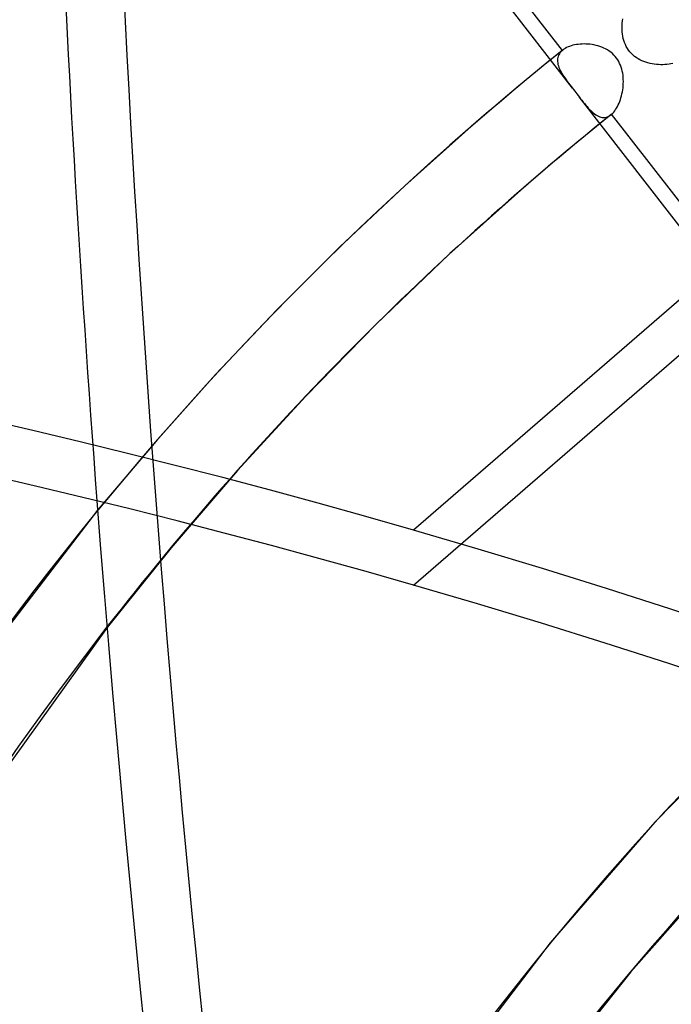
# Model space of a CAD drawing. Header units: millimetres. Extents: x -163 to 160, y -206 to 203.
# Tile 61 of 97: x -33 to -23, y 80 to 96. Entities that reach past the tile are written whole.
import ezdxf

# ---------------------------------------------------------------- set-up
doc = ezdxf.new("R2010")
doc.units = ezdxf.units.MM
doc.layers.add('MAIN-1', color=7, linetype='Continuous')
doc.layers.add('MAIN-2', color=7, linetype='Continuous')

msp = doc.modelspace()

# ---------------------------------------------------------------- linework, layer by layer
at = {"layer": 'MAIN-1'}
for p, q in [((-2.5, 108.686), (-27, 87.469)), ((-31.985, 87.784), (-33.893, 85.301)), ((-31.837, 85.936), (-34.042, 82.865))]:
    msp.add_line(p, q, dxfattribs=at)
for centre, major_axis, ratio, start_param, end_param in [((-0.5, -0.433), (86.414, -99.783), 0.75, 0.713724, 3.388402), ((-2.5, -2.165), (-83.796, 96.759), 0.75, -0.857072, 0), ((-27, -23.383), (-83.796, 96.759), 0.75, -0.857072, 0), ((-27, -23.383), (83.141, -96.003), 0.75, 2.284521, 3.141593), ((20.899, 48.515), (28.7, -128.924), 0.352244, -1.958773, -1.568352), ((-27, -23.383), (-83.796, 96.759), 0.75, -3.141592, -0.857072), ((-27, -23.383), (83.141, -96.003), 0.75, 0, 2.284521), ((31.524, 27.3), (56.785, -65.57), 0.75, -2.994942, -2.427868)]:
    msp.add_ellipse(centre, major_axis=major_axis, ratio=ratio, start_param=start_param, end_param=end_param, dxfattribs=at)
at = {"layer": 'MAIN-2'}
for p, q in [((-27, 86.603), (-2, 108.253)), ((-24.493, 94.435), (-30.458, 102.122)), ((-24.654, 95.029), (-29.947, 101.85)), ((-23.712, 95.425), (-23.71, 95.46)), ((-23.71, 95.46), (-23.706, 95.495)), ((-23.706, 95.495), (-23.702, 95.529)), ((-23.712, 95.39), (-23.712, 95.425)), ((-23.712, 95.355), (-23.712, 95.39)), ((-23.709, 95.321), (-23.712, 95.355)), ((-23.705, 95.287), (-23.709, 95.321)), ((-23.7, 95.253), (-23.705, 95.287)), ((-23.693, 95.219), (-23.7, 95.253)), ((-23.683, 95.186), (-23.693, 95.219)), ((-23.672, 95.154), (-23.683, 95.186)), ((-23.66, 95.123), (-23.672, 95.154)), ((-24.646, 95.036), (-24.891, 94.839)), ((-24.699, 94.978), (-24.71, 94.959)), ((-24.687, 94.996), (-24.699, 94.978)), ((-24.672, 95.013), (-24.687, 94.996)), ((-24.654, 95.029), (-24.672, 95.013)), ((-24.653, 95.031), (-24.654, 95.029)), ((-24.652, 95.032), (-24.653, 95.031)), ((-24.65, 95.033), (-24.652, 95.032)), ((-24.649, 95.034), (-24.65, 95.033)), ((-24.647, 95.035), (-24.649, 95.034)), ((-24.646, 95.036), (-24.647, 95.035)), ((-24.628, 95.05), (-24.646, 95.036)), ((-24.608, 95.062), (-24.628, 95.05)), ((-24.587, 95.074), (-24.608, 95.062)), ((-24.564, 95.085), (-24.587, 95.074)), ((-24.539, 95.094), (-24.564, 95.085)), ((-24.514, 95.103), (-24.539, 95.094)), ((-24.488, 95.111), (-24.514, 95.103)), ((-24.46, 95.117), (-24.488, 95.111)), ((-24.432, 95.122), (-24.46, 95.117)), ((-24.403, 95.126), (-24.432, 95.122)), ((-24.373, 95.129), (-24.403, 95.126)), ((-24.343, 95.131), (-24.373, 95.129)), ((-24.312, 95.132), (-24.343, 95.131)), ((-24.281, 95.131), (-24.312, 95.132)), ((-24.25, 95.13), (-24.281, 95.131)), ((-24.218, 95.127), (-24.25, 95.13)), ((-24.186, 95.122), (-24.218, 95.127)), ((-24.155, 95.117), (-24.186, 95.122)), ((-24.123, 95.11), (-24.155, 95.117)), ((-24.092, 95.102), (-24.123, 95.11)), ((-24.061, 95.092), (-24.092, 95.102)), ((-24.031, 95.081), (-24.061, 95.092)), ((-24.001, 95.068), (-24.031, 95.081)), ((-23.972, 95.054), (-24.001, 95.068)), ((-23.943, 95.038), (-23.972, 95.054)), ((-23.916, 95.02), (-23.943, 95.038)), ((-23.89, 95.001), (-23.916, 95.02)), ((-23.865, 94.98), (-23.89, 95.001)), ((-23.841, 94.958), (-23.865, 94.98)), ((-23.645, 95.092), (-23.66, 95.123)), ((-23.627, 95.062), (-23.645, 95.092)), ((-23.609, 95.034), (-23.627, 95.062)), ((-23.588, 95.008), (-23.609, 95.034)), ((-23.565, 94.983), (-23.588, 95.008)), ((-23.541, 94.959), (-23.565, 94.983)), ((-24.891, 94.839), (-25.134, 94.64)), ((-24.728, 94.898), (-24.73, 94.877)), ((-24.73, 94.877), (-24.729, 94.855)), ((-24.729, 94.855), (-24.727, 94.833)), ((-24.724, 94.919), (-24.728, 94.898)), ((-24.727, 94.833), (-24.723, 94.81)), ((-24.718, 94.939), (-24.724, 94.919)), ((-24.71, 94.959), (-24.718, 94.939)), ((-23.82, 94.934), (-23.841, 94.958)), ((-23.8, 94.909), (-23.82, 94.934)), ((-23.781, 94.883), (-23.8, 94.909)), ((-23.765, 94.855), (-23.781, 94.883)), ((-23.75, 94.826), (-23.765, 94.855)), ((-23.737, 94.796), (-23.75, 94.826)), ((-23.515, 94.937), (-23.541, 94.959)), ((-23.487, 94.917), (-23.515, 94.937)), ((-23.459, 94.899), (-23.487, 94.917)), ((-23.429, 94.882), (-23.459, 94.899)), ((-23.398, 94.868), (-23.429, 94.882)), ((-23.367, 94.855), (-23.398, 94.868)), ((-23.335, 94.843), (-23.367, 94.855)), ((-23.303, 94.833), (-23.335, 94.843)), ((-23.27, 94.825), (-23.303, 94.833)), ((-23.237, 94.818), (-23.27, 94.825)), ((-22.911, 94.826), (-22.94, 94.819)), ((-24.723, 94.81), (-24.716, 94.787)), ((-24.716, 94.787), (-24.708, 94.763)), ((-24.708, 94.763), (-24.698, 94.74)), ((-24.698, 94.74), (-24.687, 94.716)), ((-24.687, 94.716), (-24.675, 94.692)), ((-24.675, 94.692), (-24.661, 94.668)), ((-24.661, 94.668), (-24.646, 94.643)), ((-23.725, 94.766), (-23.737, 94.796)), ((-23.716, 94.734), (-23.725, 94.766)), ((-23.708, 94.703), (-23.716, 94.734)), ((-23.702, 94.671), (-23.708, 94.703)), ((-23.697, 94.639), (-23.702, 94.671)), ((-23.203, 94.812), (-23.237, 94.818)), ((-23.17, 94.808), (-23.203, 94.812)), ((-23.136, 94.806), (-23.17, 94.808)), ((-23.102, 94.805), (-23.136, 94.806)), ((-23.068, 94.805), (-23.102, 94.805)), ((-23.035, 94.806), (-23.068, 94.805)), ((-23.003, 94.809), (-23.035, 94.806)), ((-22.971, 94.813), (-23.003, 94.809)), ((-22.94, 94.819), (-22.971, 94.813)), ((-25.134, 94.64), (-25.375, 94.44)), ((-24.646, 94.643), (-24.629, 94.618)), ((-24.629, 94.618), (-24.612, 94.593)), ((-24.612, 94.593), (-24.594, 94.568)), ((-24.594, 94.568), (-24.576, 94.542)), ((-24.576, 94.542), (-24.556, 94.516)), ((-24.556, 94.516), (-24.536, 94.49)), ((-23.694, 94.606), (-23.697, 94.639)), ((-23.692, 94.574), (-23.694, 94.606)), ((-23.691, 94.541), (-23.692, 94.574)), ((-23.692, 94.509), (-23.691, 94.541)), ((-25.375, 94.44), (-25.616, 94.238)), ((-24.536, 94.49), (-24.515, 94.463)), ((-24.515, 94.463), (-24.494, 94.435)), ((-24.494, 94.435), (-24.476, 94.412)), ((-24.476, 94.412), (-24.458, 94.389)), ((-24.458, 94.389), (-24.44, 94.366)), ((-24.44, 94.366), (-24.423, 94.344)), ((-23.713, 94.347), (-23.706, 94.379)), ((-23.706, 94.379), (-23.701, 94.411)), ((-23.701, 94.411), (-23.697, 94.443)), ((-23.697, 94.443), (-23.694, 94.476)), ((-23.694, 94.476), (-23.692, 94.509)), ((-25.616, 94.238), (-25.855, 94.035)), ((-24.423, 94.344), (-24.405, 94.321)), ((-24.405, 94.321), (-24.387, 94.298)), ((-18.421, 86.61), (-24.388, 94.299)), ((-24.387, 94.298), (-24.366, 94.27)), ((-24.366, 94.27), (-24.345, 94.244)), ((-24.345, 94.244), (-24.324, 94.217)), ((-24.324, 94.217), (-24.304, 94.192)), ((-23.76, 94.198), (-23.748, 94.226)), ((-23.748, 94.226), (-23.738, 94.255)), ((-23.738, 94.255), (-23.729, 94.285)), ((-23.729, 94.285), (-23.72, 94.315)), ((-23.72, 94.315), (-23.713, 94.347)), ((-24.304, 94.192), (-24.284, 94.168)), ((-24.284, 94.168), (-24.264, 94.144)), ((-24.264, 94.144), (-24.244, 94.122)), ((-24.244, 94.122), (-24.225, 94.101)), ((-24.225, 94.101), (-24.205, 94.081)), ((-24.205, 94.081), (-24.185, 94.062)), ((-24.185, 94.062), (-24.166, 94.045)), ((-23.859, 94.042), (-23.843, 94.059)), ((-23.843, 94.059), (-23.828, 94.078)), ((-23.828, 94.078), (-23.813, 94.099)), ((-23.813, 94.099), (-23.798, 94.122)), ((-23.798, 94.122), (-23.785, 94.146)), ((-23.785, 94.146), (-23.772, 94.171)), ((-23.772, 94.171), (-23.76, 94.198)), ((-25.855, 94.035), (-26.093, 93.83)), ((-24.166, 94.045), (-24.146, 94.029)), ((-24.146, 94.029), (-24.126, 94.015)), ((-24.126, 94.015), (-24.106, 94.003)), ((-23.884, 94.02), (-24.116, 93.832)), ((-24.106, 94.003), (-24.086, 93.993)), ((-24.086, 93.993), (-24.065, 93.985)), ((-24.065, 93.985), (-24.045, 93.979)), ((-24.045, 93.979), (-24.025, 93.975)), ((-24.025, 93.975), (-24.004, 93.974)), ((-24.004, 93.974), (-23.984, 93.975)), ((-23.984, 93.975), (-23.963, 93.979)), ((-23.963, 93.979), (-23.943, 93.985)), ((-23.943, 93.985), (-23.923, 93.994)), ((-23.923, 93.994), (-23.903, 94.005)), ((-23.903, 94.005), (-23.884, 94.02)), ((-23.884, 94.02), (-23.883, 94.021)), ((-23.883, 94.021), (-23.881, 94.022)), ((-23.881, 94.022), (-23.88, 94.023)), ((-23.88, 94.023), (-23.879, 94.024)), ((-23.879, 94.024), (-23.877, 94.025)), ((-23.877, 94.025), (-23.876, 94.026)), ((-23.876, 94.026), (-23.859, 94.042)), ((-18.582, 87.204), (-23.876, 94.026)), ((-26.093, 93.83), (-27.141, 92.897)), ((-24.116, 93.832), (-24.348, 93.642)), ((-24.348, 93.642), (-24.578, 93.451)), ((-24.578, 93.451), (-24.807, 93.259)), ((-24.807, 93.259), (-25.035, 93.065)), ((-25.035, 93.065), (-25.262, 92.87)), ((-27.141, 92.897), (-28.162, 91.934)), ((-25.262, 92.87), (-26.443, 91.813)), ((-28.162, 91.934), (-29.157, 90.942)), ((-26.443, 91.813), (-27.591, 90.716)), ((-29.157, 90.942), (-30.125, 89.92)), ((-27.591, 90.716), (-28.702, 89.582)), ((-30.125, 89.92), (-31.068, 88.867)), ((-28.702, 89.582), (-29.781, 88.407)), ((-31.068, 88.867), (-31.985, 87.784)), ((-29.781, 88.407), (-30.826, 87.192)), ((-30.826, 87.192), (-31.837, 85.936)), ((-21.448, 84.655), (-23.193, 82.864)), ((-23.193, 82.864), (-24.847, 80.964)), ((-22.055, 82.225), (-23.575, 80.507)), ((-24.847, 80.964), (-26.607, 78.663)), ((-23.575, 80.507), (-25.028, 78.68))]:
    msp.add_line(p, q, dxfattribs=at)
for centre, major_axis, ratio, start_param, end_param in [((18.724, 16.215), (-91.871, 106.083), 0.75, -1.616769, -0.097375), ((25.124, 21.758), (-87.714, 101.283), 0.75, -1.615204, -0.09894), ((18.724, 16.215), (91.039, -105.123), 0.75, 1.524932, 3.04411), ((31.524, 27.3), (-83.557, 96.483), 0.75, -1.613836, -0.100308), ((25.124, 21.758), (86.882, -100.323), 0.75, 1.526155, 3.042887), ((31.524, 27.3), (82.725, -95.523), 0.75, 1.529278, 3.039764), ((12.324, 10.673), (-91.871, 106.083), 0.75, -1.616769, -0.097375), ((12.324, 10.673), (91.039, -105.123), 0.75, 1.524472, 3.04457), ((5.924, 5.13), (-91.871, 106.083), 0.75, -1.616769, -0.097375), ((5.924, 5.13), (91.039, -105.123), 0.75, 1.524472, 3.04457), ((31.524, 27.3), (-77.072, 88.995), 0.75, -1.610102, -0.104042), ((31.524, 27.3), (76.24, -88.035), 0.75, 1.531844, 3.037198), ((31.524, 27.3), (-70.587, 81.507), 0.75, -1.607127, -0.107017), ((31.524, 27.3), (69.755, -80.546), 0.75, 1.534887, 3.034154), ((0, 0), (-85.76, 99.027), 0.75, -2.427868, 0.713724), ((31.524, 27.3), (-64.102, 74.018), 0.75, -1.60355, -0.110594), ((31.524, 27.3), (63.27, -73.058), 0.75, 1.538555, 3.030487), ((-2, -1.732), (-83.141, 96.003), 0.75, -0.857072, 0.17449), ((-11.543, -43.286), (-35.158, 157.932), 0.352244, -0.83422, -0.257051), ((-12.457, -43.49), (35.158, -157.932), 0.352244, 2.318011, 2.884542), ((21.813, 48.719), (-28.7, 128.924), 0.352244, 1.007187, 1.573241), ((20.899, 48.515), (28.7, -128.924), 0.352244, -2.134405, -1.958773), ((31.524, 27.3), (-64.102, 74.018), 0.75, -0.032753, 0.713724), ((31.524, 27.3), (63.27, -73.058), 0.75, 3.109351, 3.336647), ((31.524, 27.3), (-57.617, 66.53), 0.75, -0.02837, 0.713724), ((31.524, 27.3), (56.785, -65.57), 0.75, 3.113857, 3.288244), ((31.524, 27.3), (-51.132, 59.042), 0.75, -0.022874, 0.713724), ((31.524, 27.3), (50.3, -58.082), 0.75, 3.119526, 3.469928)]:
    msp.add_ellipse(centre, major_axis=major_axis, ratio=ratio, start_param=start_param, end_param=end_param, dxfattribs=at)

doc.saveas('drawing.dxf')
